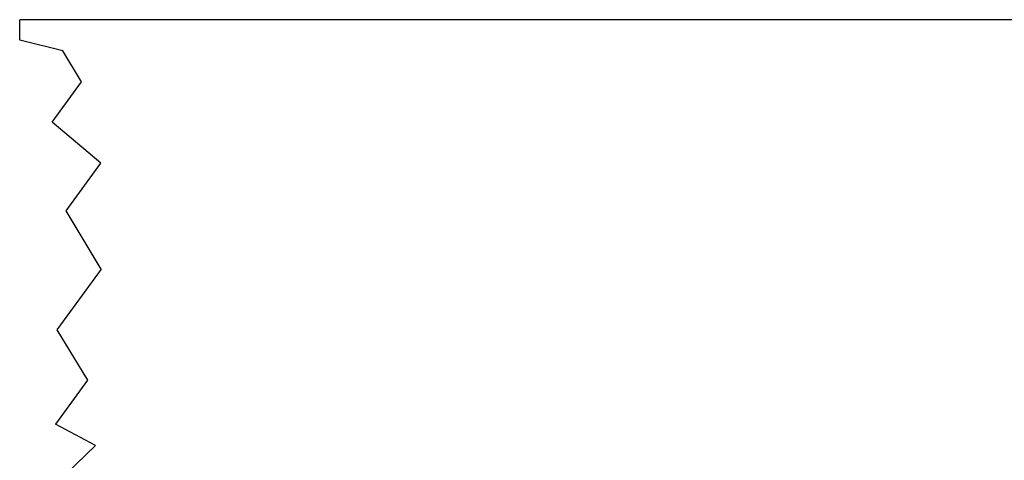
# Model space of a CAD drawing. Header units: inches. Extents: x -7205 to -1528, y -2875 to 5222.
# Tile 48 of 104: x -4886 to -4668, y 351 to 448. Entities that reach past the tile are written whole.
import ezdxf

# ---------------------------------------------------------------- set-up
doc = ezdxf.new("R2010")
doc.units = ezdxf.units.IN

msp = doc.modelspace()

# ---------------------------------------------------------------- linework, layer by layer
at = {"color": 7, "linetype": 'Continuous'}
for p, q in [((-3711.6, 448.4), (-4885.54, 448.4)), ((-4885.54, 443.89), (-4885.54, 448.4)), ((-4876.05, 441.53), (-4885.54, 443.89)), ((-4871.93, 434.67), (-4876.05, 441.53)), ((-4878.4, 425.77), (-4871.93, 434.67)), ((-4867.67, 416.77), (-4878.4, 425.77)), ((-4875.31, 406.25), (-4867.67, 416.77)), ((-4867.59, 393.4), (-4875.31, 406.25)), ((-4867.59, 393.4), (-4877.32, 380)), ((-4877.32, 380), (-4870.62, 368.86)), ((-4870.62, 368.86), (-4877.67, 359.15)), ((-4868.84, 354.46), (-4877.67, 359.15)), ((-4868.84, 354.46), (-4875.12, 348.4))]:
    msp.add_line(p, q, dxfattribs=at)

doc.saveas('drawing.dxf')
